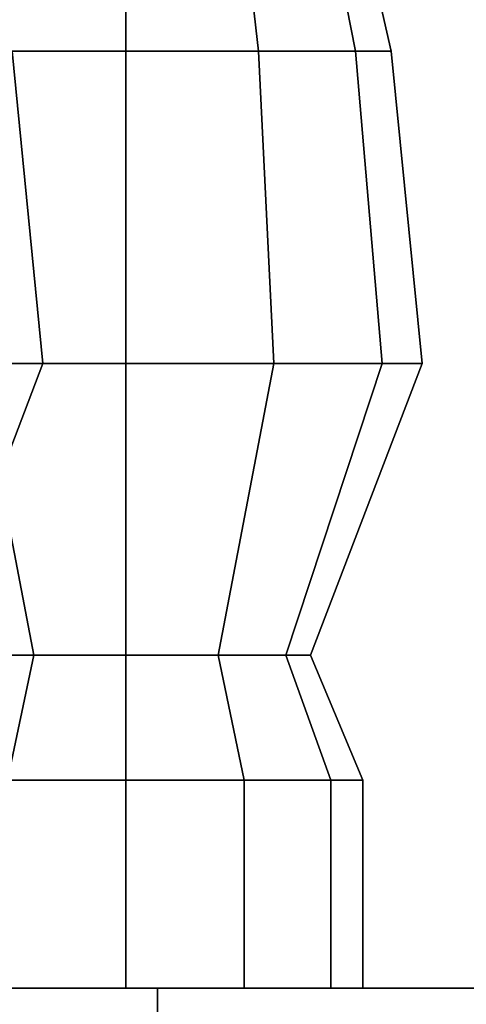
# Model space of a CAD drawing. Header units: metres. Extents: x 1.5 to 35.5, y 0 to 14.7.
# Tile 12 of 60: x 13.206 to 13.348, y 1.015 to 1.327. Entities that reach past the tile are written whole.
import ezdxf

# ---------------------------------------------------------------- set-up
doc = ezdxf.new("R2010")
doc.units = ezdxf.units.M
doc.layers.add('STUCCO', color=8, linetype='Continuous')

msp = doc.modelspace()

# ---------------------------------------------------------------- linework, layer by layer
at = {"layer": 'STUCCO'}
for points in [[(13.24, 1.317), (13.198, 1.317), (13.2108, 1.4292), (13.24, 1.4292)], [(13.198, 1.317), (13.24, 1.317), (13.24, 1.4292), (13.2108, 1.4292)], [(13.282, 1.317), (13.24, 1.317), (13.24, 1.4292), (13.2692, 1.4292)], [(13.24, 1.317), (13.282, 1.317), (13.2692, 1.4292), (13.24, 1.4292)], [(13.3127, 1.317), (13.282, 1.317), (13.2692, 1.4292), (13.2907, 1.4292)], [(13.282, 1.317), (13.3127, 1.317), (13.2907, 1.4292), (13.2692, 1.4292)], [(13.324, 1.317), (13.3127, 1.317), (13.2907, 1.4292), (13.2985, 1.4292)], [(13.3127, 1.317), (13.324, 1.317), (13.2985, 1.4292), (13.2907, 1.4292)], [(13.2137, 1.218), (13.2012, 1.218), (13.1928, 1.317), (13.204, 1.317)], [(13.2012, 1.218), (13.2137, 1.218), (13.204, 1.317), (13.1928, 1.317)], [(13.2137, 1.218), (13.2012, 1.218), (13.1928, 1.317), (13.204, 1.317)], [(13.2012, 1.218), (13.2137, 1.218), (13.204, 1.317), (13.1928, 1.317)], [(13.2137, 1.218), (13.2012, 1.218), (13.1928, 1.317), (13.204, 1.317)], [(13.2012, 1.218), (13.2137, 1.218), (13.204, 1.317), (13.1928, 1.317)], [(13.2137, 1.218), (13.2012, 1.218), (13.1928, 1.317), (13.204, 1.317)], [(13.2012, 1.218), (13.2137, 1.218), (13.204, 1.317), (13.1928, 1.317)], [(13.2137, 1.218), (13.2012, 1.218), (13.1928, 1.317), (13.204, 1.317)], [(13.2012, 1.218), (13.2137, 1.218), (13.204, 1.317), (13.1928, 1.317)], [(13.2137, 1.218), (13.2012, 1.218), (13.1928, 1.317), (13.204, 1.317)], [(13.2012, 1.218), (13.2137, 1.218), (13.204, 1.317), (13.1928, 1.317)], [(13.2137, 1.218), (13.2012, 1.218), (13.1928, 1.317), (13.204, 1.317)], [(13.2012, 1.218), (13.2137, 1.218), (13.204, 1.317), (13.1928, 1.317)], [(13.2137, 1.218), (13.2012, 1.218), (13.1928, 1.317), (13.204, 1.317)], [(13.2012, 1.218), (13.2137, 1.218), (13.204, 1.317), (13.1928, 1.317)], [(13.2137, 1.218), (13.2012, 1.218), (13.1928, 1.317), (13.204, 1.317)], [(13.2012, 1.218), (13.2137, 1.218), (13.204, 1.317), (13.1928, 1.317)], [(13.2137, 1.218), (13.2012, 1.218), (13.1928, 1.317), (13.204, 1.317)], [(13.2012, 1.218), (13.2137, 1.218), (13.204, 1.317), (13.1928, 1.317)], [(13.2137, 1.218), (13.2012, 1.218), (13.1928, 1.317), (13.204, 1.317)], [(13.2012, 1.218), (13.2137, 1.218), (13.204, 1.317), (13.1928, 1.317)], [(13.2137, 1.218), (13.2012, 1.218), (13.1928, 1.317), (13.204, 1.317)], [(13.2012, 1.218), (13.2137, 1.218), (13.204, 1.317), (13.1928, 1.317)], [(13.2137, 1.218), (13.2012, 1.218), (13.1928, 1.317), (13.204, 1.317)], [(13.2012, 1.218), (13.2137, 1.218), (13.204, 1.317), (13.1928, 1.317)], [(13.2137, 1.218), (13.2012, 1.218), (13.1928, 1.317), (13.204, 1.317)], [(13.2012, 1.218), (13.2137, 1.218), (13.204, 1.317), (13.1928, 1.317)], [(13.24, 1.218), (13.1931, 1.218), (13.198, 1.317), (13.24, 1.317)], [(13.1931, 1.218), (13.24, 1.218), (13.24, 1.317), (13.198, 1.317)], [(13.2869, 1.218), (13.24, 1.218), (13.24, 1.317), (13.282, 1.317)], [(13.24, 1.218), (13.2869, 1.218), (13.282, 1.317), (13.24, 1.317)], [(13.3212, 1.218), (13.2869, 1.218), (13.282, 1.317), (13.3127, 1.317)], [(13.2869, 1.218), (13.3212, 1.218), (13.3127, 1.317), (13.282, 1.317)], [(13.3338, 1.218), (13.3212, 1.218), (13.3127, 1.317), (13.324, 1.317)], [(13.3212, 1.218), (13.3338, 1.218), (13.324, 1.317), (13.3127, 1.317)], [(13.2108, 1.1256), (13.1893, 1.1256), (13.1588, 1.218), (13.1931, 1.218)], [(13.1893, 1.1256), (13.2108, 1.1256), (13.1931, 1.218), (13.1588, 1.218)], [(13.1785, 1.1256), (13.1707, 1.1256), (13.2012, 1.218), (13.2137, 1.218)], [(13.1707, 1.1256), (13.1785, 1.1256), (13.2137, 1.218), (13.2012, 1.218)], [(13.1785, 1.1256), (13.1707, 1.1256), (13.2012, 1.218), (13.2137, 1.218)], [(13.1707, 1.1256), (13.1785, 1.1256), (13.2137, 1.218), (13.2012, 1.218)], [(13.1785, 1.1256), (13.1707, 1.1256), (13.2012, 1.218), (13.2137, 1.218)], [(13.1707, 1.1256), (13.1785, 1.1256), (13.2137, 1.218), (13.2012, 1.218)], [(13.1785, 1.1256), (13.1707, 1.1256), (13.2012, 1.218), (13.2137, 1.218)], [(13.1707, 1.1256), (13.1785, 1.1256), (13.2137, 1.218), (13.2012, 1.218)], [(13.1785, 1.1256), (13.1707, 1.1256), (13.2012, 1.218), (13.2137, 1.218)], [(13.1707, 1.1256), (13.1785, 1.1256), (13.2137, 1.218), (13.2012, 1.218)], [(13.1785, 1.1256), (13.1707, 1.1256), (13.2012, 1.218), (13.2137, 1.218)], [(13.1707, 1.1256), (13.1785, 1.1256), (13.2137, 1.218), (13.2012, 1.218)], [(13.1785, 1.1256), (13.1707, 1.1256), (13.2012, 1.218), (13.2137, 1.218)], [(13.1707, 1.1256), (13.1785, 1.1256), (13.2137, 1.218), (13.2012, 1.218)], [(13.1785, 1.1256), (13.1707, 1.1256), (13.2012, 1.218), (13.2137, 1.218)], [(13.1707, 1.1256), (13.1785, 1.1256), (13.2137, 1.218), (13.2012, 1.218)], [(13.1785, 1.1256), (13.1707, 1.1256), (13.2012, 1.218), (13.2137, 1.218)], [(13.1707, 1.1256), (13.1785, 1.1256), (13.2137, 1.218), (13.2012, 1.218)], [(13.1785, 1.1256), (13.1707, 1.1256), (13.2012, 1.218), (13.2137, 1.218)], [(13.1707, 1.1256), (13.1785, 1.1256), (13.2137, 1.218), (13.2012, 1.218)], [(13.1785, 1.1256), (13.1707, 1.1256), (13.2012, 1.218), (13.2137, 1.218)], [(13.1707, 1.1256), (13.1785, 1.1256), (13.2137, 1.218), (13.2012, 1.218)], [(13.1785, 1.1256), (13.1707, 1.1256), (13.2012, 1.218), (13.2137, 1.218)], [(13.1707, 1.1256), (13.1785, 1.1256), (13.2137, 1.218), (13.2012, 1.218)], [(13.1785, 1.1256), (13.1707, 1.1256), (13.2012, 1.218), (13.2137, 1.218)], [(13.1707, 1.1256), (13.1785, 1.1256), (13.2137, 1.218), (13.2012, 1.218)], [(13.1785, 1.1256), (13.1707, 1.1256), (13.2012, 1.218), (13.2137, 1.218)], [(13.1707, 1.1256), (13.1785, 1.1256), (13.2137, 1.218), (13.2012, 1.218)], [(13.24, 1.1256), (13.2108, 1.1256), (13.1931, 1.218), (13.24, 1.218)], [(13.2108, 1.1256), (13.24, 1.1256), (13.24, 1.218), (13.1931, 1.218)], [(13.2692, 1.1256), (13.24, 1.1256), (13.24, 1.218), (13.2869, 1.218)], [(13.24, 1.1256), (13.2692, 1.1256), (13.2869, 1.218), (13.24, 1.218)], [(13.2907, 1.1256), (13.2692, 1.1256), (13.2869, 1.218), (13.3212, 1.218)], [(13.2692, 1.1256), (13.2907, 1.1256), (13.3212, 1.218), (13.2869, 1.218)], [(13.2985, 1.1256), (13.2907, 1.1256), (13.3212, 1.218), (13.3338, 1.218)], [(13.2907, 1.1256), (13.2985, 1.1256), (13.3338, 1.218), (13.3212, 1.218)], [(13.2025, 1.086), (13.1751, 1.086), (13.1893, 1.1256), (13.2108, 1.1256)], [(13.1751, 1.086), (13.2025, 1.086), (13.2108, 1.1256), (13.1893, 1.1256)], [(13.24, 1.086), (13.2025, 1.086), (13.2108, 1.1256), (13.24, 1.1256)], [(13.2025, 1.086), (13.24, 1.086), (13.24, 1.1256), (13.2108, 1.1256)], [(13.2775, 1.086), (13.24, 1.086), (13.24, 1.1256), (13.2692, 1.1256)], [(13.24, 1.086), (13.2775, 1.086), (13.2692, 1.1256), (13.24, 1.1256)], [(13.3049, 1.086), (13.2775, 1.086), (13.2692, 1.1256), (13.2907, 1.1256)], [(13.2775, 1.086), (13.3049, 1.086), (13.2907, 1.1256), (13.2692, 1.1256)], [(13.315, 1.086), (13.3049, 1.086), (13.2907, 1.1256), (13.2985, 1.1256)], [(13.3049, 1.086), (13.315, 1.086), (13.2985, 1.1256), (13.2907, 1.1256)], [(13.24, 1.02), (13.2025, 1.02), (13.2025, 1.086), (13.24, 1.086)], [(13.2025, 1.02), (13.24, 1.02), (13.24, 1.086), (13.2025, 1.086)], [(13.2775, 1.02), (13.24, 1.02), (13.24, 1.086), (13.2775, 1.086)], [(13.24, 1.02), (13.2775, 1.02), (13.2775, 1.086), (13.24, 1.086)], [(13.3049, 1.02), (13.2775, 1.02), (13.2775, 1.086), (13.3049, 1.086)], [(13.2775, 1.02), (13.3049, 1.02), (13.3049, 1.086), (13.2775, 1.086)], [(13.315, 1.02), (13.3049, 1.02), (13.3049, 1.086), (13.315, 1.086)], [(13.3049, 1.02), (13.315, 1.02), (13.315, 1.086), (13.3049, 1.086)], [(16, 0.9), (10.1, 0.9), (10.1, 1.02), (16, 1.02)], [(10.1, 0.9), (16, 0.9), (16, 1.02), (10.1, 1.02)], [(13.25, 0.9), (12.99, 0.9), (12.99, 1.02), (13.25, 1.02)], [(12.99, 0.9), (13.25, 0.9), (13.25, 1.02), (12.99, 1.02)]]:
    msp.add_lwpolyline(points, close=True, dxfattribs=at)

doc.saveas('drawing.dxf')
